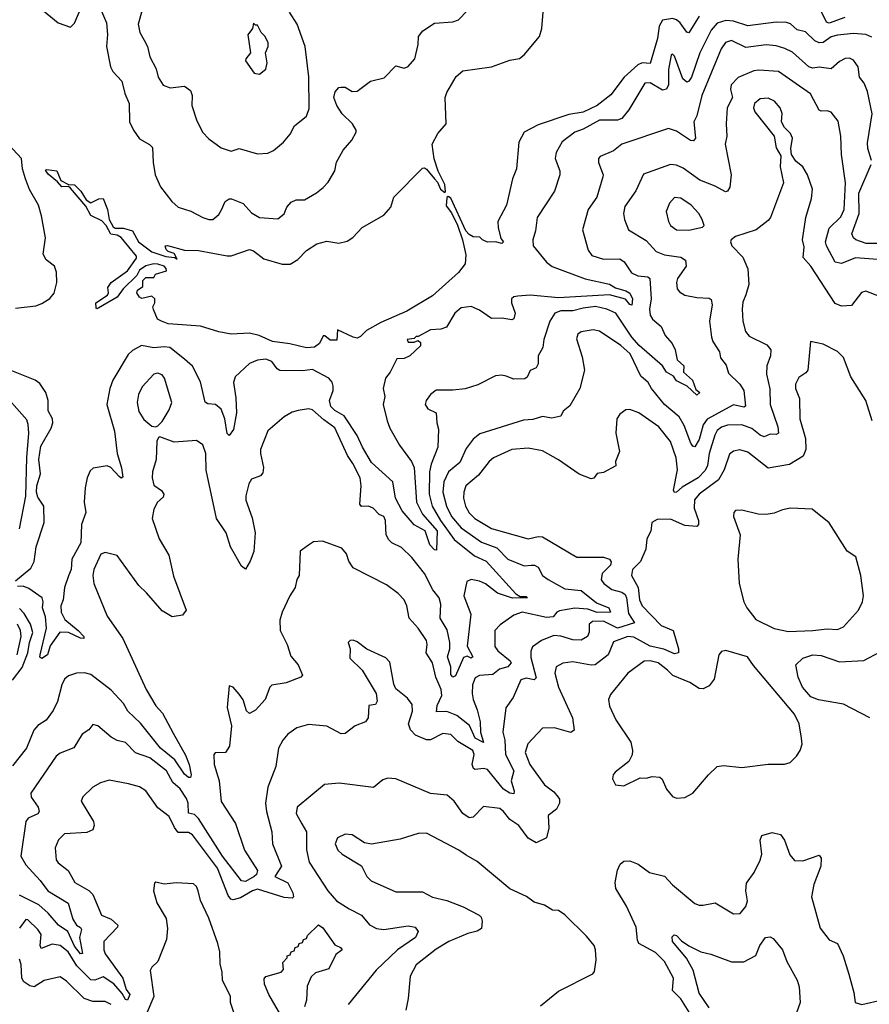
# Model space of a CAD drawing. Extents: x 1493970 to 1595317, y 729910 to 844791.
# Tile 48 of 256: x 1553445 to 1557622, y 757416 to 762258. Entities that reach past the tile are written whole.
import ezdxf

# ---------------------------------------------------------------- set-up
doc = ezdxf.new("R2010")
doc.units = 0

msp = doc.modelspace()

# ---------------------------------------------------------------- linework, layer by layer
at = {"layer": '0CON10XD'}
for points in [[(1554437.3, 761322.7), (1554455, 761364.2), (1554475, 761377.1), (1554486.9, 761376.9), (1554543.2, 761353.2), (1554585, 761308), (1554624.5, 761284.5), (1554715, 761278.8), (1554745, 761303.8), (1554758, 761335), (1554779.7, 761360.3), (1554805, 761372.5), (1554845, 761371.2), (1554905, 761405.8), (1554937.8, 761432.2), (1554961.7, 761458.3), (1554994.3, 761515), (1555002.7, 761557.3), (1555035, 761616.2), (1555077.5, 761665), (1555099.2, 761705), (1555099.2, 761715), (1555081.4, 761745), (1555030.9, 761795), (1555003.8, 761835), (1554990.5, 761875), (1554996.8, 761903.2), (1555015, 761923.8), (1555025, 761926.2), (1555045, 761926.2), (1555080, 761905), (1555105, 761906.2), (1555170, 761955), (1555237.6, 761972.4), (1555295, 762030), (1555335, 762020), (1555355, 762028), (1555388, 762065), (1555404.2, 762135), (1555405.6, 762175), (1555427.3, 762202.7), (1555485, 762240), (1555575, 762247.5), (1555603, 762257), (1555735, 762396.7)], [(1553561.7, 762301.7), (1553635, 762242), (1553695, 762220), (1553715, 762240.8), (1553763.9, 762356.1)], [(1553824.4, 762355), (1553871.9, 762241.9), (1553877.7, 762185), (1553871.3, 762125), (1553891.2, 762025), (1553903.4, 762003.4), (1553947.8, 761955), (1553962.5, 761895), (1553982.9, 761845), (1553984.5, 761755), (1554005, 761714), (1554035, 761672.5), (1554084.3, 761644.3), (1554098.8, 761628.8), (1554101.4, 761555), (1554111.4, 761495), (1554137.5, 761435), (1554193, 761363), (1554225, 761336), (1554286.6, 761316.6), (1554345.7, 761285.7), (1554375, 761275.7), (1554395, 761275.8), (1554425, 761300), (1554437.3, 761322.7)], [(1554064.3, 762364.3), (1554027.5, 762235), (1554035.4, 762195.4), (1554056.8, 762156.8), (1554073.3, 762125), (1554085.7, 762075.7), (1554116.4, 762016.4), (1554125.6, 761975), (1554150.8, 761935), (1554185, 761922.2), (1554255, 761930), (1554285, 761908.8), (1554292.9, 761885), (1554292.2, 761835), (1554313.8, 761765), (1554344.7, 761704.7), (1554375, 761671.4), (1554435, 761628), (1554485, 761611.2), (1554525, 761623.8), (1554615, 761598.6), (1554665, 761600.8), (1554693.8, 761615), (1554742.5, 761655), (1554774.3, 761695), (1554796, 761735), (1554855, 761783.8), (1554868.9, 761821.1), (1554866.2, 761976.2), (1554849.3, 762125), (1554809.8, 762235), (1554772.2, 762295)], [(1556785.3, 762275), (1556735, 762192.2), (1556725, 762195.5), (1556691.7, 762241.7), (1556675, 762256.2), (1556655, 762263), (1556605, 762254.6), (1556589, 762225), (1556580.2, 762165), (1556545, 762041.4), (1556505, 762044.8), (1556485, 762035.6), (1556416.6, 761975), (1556351.9, 761888.1), (1556284, 761836), (1556215, 761803.1), (1556145, 761790.6), (1555995, 761741), (1555924.6, 761705), (1555900, 761655), (1555887.3, 761525), (1555867.9, 761475), (1555839.1, 761345), (1555795.6, 761265), (1555796.9, 761235), (1555811.5, 761181.5), (1555823.3, 761165), (1555815, 761156.7), (1555783.9, 761166.1), (1555745, 761163.3), (1555720, 761175), (1555708, 761188), (1555675, 761189.4), (1555655, 761201.1), (1555639.1, 761219.1), (1555565, 761380), (1555551.1, 761388.9), (1555545.9, 761384.1), (1555541.9, 761341.9), (1555568.1, 761308.1), (1555596.9, 761246.9), (1555622.5, 761175), (1555638.2, 761101.8), (1555635, 761057.5), (1555601.9, 761015), (1555475, 760900), (1555347.8, 760825), (1555220.6, 760769.4), (1555150.6, 760729.4), (1555120.7, 760699.3), (1555105, 760692.5), (1555085, 760696.7), (1555007.5, 760732.5), (1555005, 760682), (1554972.2, 760682.2), (1554945, 760703.3), (1554937, 760703), (1554919.2, 760665), (1554895, 760646.7), (1554855, 760643.4), (1554773.4, 760663.4), (1554688.8, 760675), (1554623.3, 760705), (1554575, 760715.6), (1554485, 760710.8), (1554425, 760722.5), (1554335, 760751.4), (1554175, 760762.5), (1554142.5, 760775), (1554123.3, 760785), (1554103, 760833), (1554100, 760845), (1554110, 760865), (1554110, 760885), (1554095, 760897.5), (1554045, 760886.7), (1554035, 760892.5), (1554022, 760915), (1554025, 760927.5), (1554050, 760945), (1554050, 760975), (1554065, 760990), (1554105, 760990), (1554113, 761007), (1554166.7, 761023.3), (1554166.2, 761035), (1554156.2, 761045), (1554125, 761055.7), (1554105, 761056.9), (1554065, 761046.7), (1554035, 761025.6), (1554020.9, 760999.1), (1553954.4, 760935), (1553925, 760893.1), (1553835, 760840.6), (1553825, 760836.2), (1553821.3, 760841.3), (1553820, 760865), (1553877.6, 760902.4), (1553882.2, 760915), (1553879.4, 760940.6), (1553895, 760965.8), (1553975, 761022.2), (1554020, 761085), (1554020, 761095), (1553945, 761186.5), (1553925, 761198.5), (1553893, 761203), (1553870.9, 761245), (1553849.4, 761269.4), (1553794.7, 761294.7), (1553771.1, 761341.1), (1553695, 761428.6), (1553685, 761437.5), (1553652.2, 761435), (1553630.9, 761460.9), (1553585, 761498.5), (1553573, 761517), (1553578.3, 761521.7), (1553628.5, 761515), (1553647.4, 761467.4), (1553685, 761447.5), (1553715, 761445.4), (1553746.2, 761415), (1553772.6, 761372.6), (1553795, 761357.1), (1553835, 761377.5), (1553855, 761378.8), (1553876.9, 761325), (1553884.7, 761274.7), (1553905, 761238.5), (1553915, 761231.8), (1553955, 761233.2), (1553999.6, 761219.6), (1554030, 761165), (1554095, 761116.9), (1554163.8, 761093.8), (1554208.3, 761088.3), (1554220, 761080), (1554205, 761107.5), (1554175, 761117.5), (1554165, 761127.5), (1554160, 761145), (1554172.3, 761147.7), (1554255, 761123.8), (1554325, 761123.1), (1554465, 761095.7), (1554485, 761097.1), (1554575, 761127.1), (1554595, 761120.5), (1554645, 761081.5), (1554735, 761055.4), (1554775, 761055.3), (1554812.3, 761077.7), (1554855, 761123.3), (1554906.7, 761155), (1554955, 761169.4), (1555015, 761158.2), (1555055, 761169.4), (1555083.3, 761186.7), (1555128.8, 761235), (1555235, 761295.8), (1555269.2, 761335), (1555284.5, 761385.5), (1555425, 761527.5), (1555435, 761530), (1555445, 761523.3), (1555485.4, 761475.4), (1555499.4, 761459.4), (1555514.6, 761425), (1555535, 761408), (1555538, 761412), (1555535, 761448), (1555502.8, 761512.8), (1555483, 761573), (1555473.7, 761646.3), (1555501.2, 761698.8), (1555542.2, 761745), (1555536.8, 761875), (1555545, 761900), (1555591.7, 761978.3), (1555624.6, 762005.4), (1555764.1, 762025.9), (1555855, 762058.1), (1555902.7, 762067.3), (1555925.7, 762084.3), (1556000, 762175), (1556012.5, 762215), (1556018, 762295)], [(1557501.8, 762268.2), (1557425, 762239.8), (1557411.4, 762245), (1557385, 762299.5)], [(1557635, 762171.5), (1557605, 762184.7), (1557545, 762190), (1557465, 762181.6), (1557435, 762173.8), (1557395, 762146.1), (1557375, 762143.8), (1557354.1, 762154.1), (1557308.4, 762198.4), (1557267.5, 762207.5), (1557235, 762237.1), (1557215, 762243.9), (1557165, 762244.7), (1557025, 762227.8), (1556955, 762251.1), (1556916.1, 762253.9), (1556875, 762240.6), (1556844.5, 762205.5), (1556789.6, 762095), (1556747.8, 761975), (1556735, 761955.6), (1556725, 761950.6), (1556705, 761966.5), (1556665, 762078.8), (1556655, 762088), (1556647.3, 762082.7), (1556635, 762012.5), (1556635, 761936.7)], [(1554625, 761990), (1554656.2, 762015), (1554661.2, 762045), (1554653.3, 762095), (1554667.5, 762125), (1554666.4, 762143.6), (1554652.5, 762175), (1554632.5, 762195), (1554615, 762230), (1554605, 762230), (1554595, 762240), (1554590, 762215), (1554567, 762183), (1554580, 762095), (1554556.7, 762065), (1554556, 762055), (1554597.5, 761995), (1554625, 761990)], [(1557632.7, 761565), (1557614.6, 761625), (1557612.7, 761652.7), (1557636.7, 761795), (1557612.5, 761905), (1557596.9, 761945), (1557574.7, 761974.7), (1557567.3, 762025), (1557545, 762057.8), (1557525, 762068.2), (1557503.1, 762066.9), (1557475, 762051.5), (1557435, 762015.6), (1557375.5, 762024.5), (1557345, 762020), (1557325, 762026.4), (1557245, 762098), (1557206.4, 762116.4), (1557165, 762128.9), (1557115, 762134.7), (1557015, 762120.6), (1556945, 762154.7), (1556914.4, 762145.6), (1556893.1, 762115), (1556799.3, 761885), (1556773.5, 761785), (1556760, 761755), (1556768.1, 761675), (1556757.4, 761662.6), (1556743.3, 761663.3), (1556675, 761710), (1556635, 761721.9), (1556404.8, 761645.2), (1556365, 761612.5), (1556298.6, 761585), (1556290.9, 761575), (1556290.4, 761555), (1556314.4, 761495), (1556312.5, 761485), (1556282.5, 761385), (1556240.6, 761325), (1556211.9, 761225), (1556240, 761125), (1556258.8, 761098.8), (1556315, 761079.6), (1556395, 761081.1), (1556416.2, 761066.2), (1556453, 761013), (1556485, 760998), (1556532.6, 760992.6), (1556542.9, 760985), (1556550, 760885), (1556541.3, 760835), (1556545.3, 760805.3), (1556556.9, 760785), (1556598.8, 760748.8), (1556617.8, 760705), (1556653.2, 760665), (1556668, 760635), (1556676.9, 760585), (1556710.8, 760555), (1556708.6, 760525), (1556752.7, 760485), (1556769.3, 760439.3), (1556788.6, 760425), (1556775, 760411.8), (1556726.1, 760456.2), (1556675, 760482.4), (1556658.8, 760505), (1556625.3, 760525), (1556605.3, 760555.3), (1556491.2, 760655), (1556455, 760695.9), (1556376.5, 760815), (1556331.4, 760835), (1556276.6, 760846.6), (1556215, 760839.3), (1556165, 760826), (1556105, 760826.1), (1556075.8, 760814.2), (1556051.2, 760775), (1556022.2, 760685), (1556017.1, 760645), (1555994.5, 760605), (1555994.4, 760565), (1555984.5, 760545.5), (1555955, 760532.5), (1555939.8, 760500.2), (1555927.9, 760492.1), (1555875, 760490.5), (1555836.2, 760505), (1555815, 760510), (1555785, 760506.9), (1555697.6, 760462.4), (1555635, 760441.9), (1555574.3, 760435.7), (1555493.3, 760436.7), (1555465.7, 760415), (1555444.4, 760385), (1555439.4, 760365), (1555451.2, 760345), (1555492, 760325), (1555495.5, 760275.5), (1555504.5, 760245), (1555500.4, 760155), (1555467.8, 760072.2), (1555460.2, 760035), (1555457.7, 759925), (1555473.2, 759865), (1555514.5, 759794.5), (1555581.5, 759701.5), (1555681, 759621), (1555738.9, 759595), (1555885, 759434.4), (1555905, 759422), (1555935, 759422), (1555942, 759415), (1555867.5, 759412.5), (1555795, 759438.3), (1555735, 759484.1), (1555705, 759497.4), (1555665.3, 759504.7), (1555643.5, 759495), (1555629.2, 759425), (1555662.4, 759335), (1555645, 759177.5), (1555673.1, 759125), (1555665, 759119.1), (1555645, 759128.4), (1555627.9, 759122.1), (1555588.2, 759031.8), (1555575, 759025.5), (1555565, 759038.8), (1555564.6, 759075), (1555548.8, 759125), (1555559.8, 759165), (1555560.4, 759195), (1555547.6, 759257.6), (1555513.1, 759315), (1555515.7, 759384.3), (1555507, 759415), (1555476.8, 759455), (1555435.3, 759535), (1555373.2, 759613.2), (1555322.3, 759662.2), (1555274.8, 759684.8), (1555259.4, 759699.4), (1555247.5, 759725), (1555245.3, 759755.3), (1555244.4, 759795), (1555235, 759814.2), (1555212, 759825), (1555183.3, 759855), (1555160, 759865), (1555125, 759864), (1555117.5, 759875), (1555123.8, 759966.2), (1555118.5, 760005), (1555083.8, 760075), (1555056.7, 760115), (1554995, 760251.5), (1554939.8, 760289.8), (1554885, 760338.5), (1554865, 760343.5), (1554814.5, 760335.5), (1554785, 760327.1), (1554745.5, 760304.5), (1554665, 760236.2), (1554630, 760145), (1554628.9, 760125), (1554644.4, 760055), (1554640.9, 760029.1), (1554630, 760015), (1554585, 759999.2), (1554571.9, 759975), (1554557, 759917), (1554557.5, 759895), (1554588.7, 759808.7), (1554603.1, 759735), (1554597, 759643), (1554578.9, 759595), (1554555, 759556.2), (1554535, 759571.4), (1554481.3, 759665), (1554460.3, 759735), (1554412.4, 759805), (1554362.7, 760042.7), (1554361.1, 760125), (1554345, 760167.1), (1554315, 760187.9), (1554205, 760181.1), (1554135, 760206.7), (1554127, 760203), (1554120, 760185), (1554115.6, 760095), (1554097.7, 760035), (1554096.1, 760005), (1554105, 759968.6), (1554141.9, 759941.9), (1554154.4, 759924.4), (1554150.2, 759909.8), (1554123.6, 759885), (1554105, 759850.8), (1554097.3, 759805), (1554130.5, 759705), (1554178.1, 759625), (1554201.8, 759521.8), (1554263.8, 759355), (1554245, 759330), (1554195, 759322), (1554145, 759351.2), (1554069.5, 759439.5), (1554031.1, 759475), (1553925, 759623.1), (1553865, 759637.5), (1553845, 759630), (1553810.5, 759555), (1553804.4, 759525), (1553810, 759485), (1553875.7, 759325), (1553952.5, 759215), (1554067.8, 758965), (1554115, 758884.5), (1554147.5, 758847.5), (1554200.3, 758750.3)], [(1557685, 761077.5), (1557555, 761086.7), (1557485, 761059.6), (1557455, 761065.5), (1557410.9, 761145), (1557407.3, 761165), (1557425, 761232.7), (1557481.6, 761288.4), (1557498.9, 761325), (1557504.3, 761455), (1557484.7, 761594.7), (1557481.5, 761685), (1557468.5, 761758.5), (1557435, 761802.2), (1557415, 761810), (1557385, 761807.1), (1557375, 761812.7), (1557333.4, 761893.4), (1557175, 762002.7), (1557079.8, 762010.2), (1557055, 762006.6), (1556977.1, 761972.9), (1556942.9, 761937.1), (1556940.5, 761915), (1556949, 761875), (1556922.7, 761825), (1556917.8, 761745), (1556921.5, 761685), (1556912.9, 761645), (1556942.8, 761495), (1556935.8, 761434.2), (1556925.6, 761415), (1556915, 761410.9), (1556865, 761438.4), (1556788.7, 761468.7), (1556707.8, 761527.8), (1556675, 761542.7), (1556645, 761545.9), (1556511.8, 761498.2), (1556474, 761416), (1556420.9, 761339.2), (1556414, 761305), (1556418.5, 761275), (1556438.9, 761225), (1556525, 761171.2), (1556575, 761117.1), (1556615, 761101.8), (1556695, 761090.4), (1556717.8, 761075), (1556721.8, 761045), (1556680, 760985), (1556674.6, 760965), (1556677.5, 760935), (1556688.9, 760918.9), (1556715, 760903.8), (1556775, 760892.1), (1556835, 760888.6), (1556845, 760881.2), (1556850, 760855), (1556837.1, 760775), (1556846.4, 760696.4), (1556853.3, 760675), (1556885.4, 760625), (1556890.4, 760595), (1556918.4, 760558.4), (1556929.8, 760519.8), (1556985, 760465.6), (1557004.5, 760435), (1557012.8, 760357.2), (1557005, 760352.5), (1556955, 760363.8), (1556825, 760293.3), (1556804.8, 760265), (1556785, 760194), (1556765, 760158), (1556755, 760160), (1556745, 760176), (1556712.1, 760262.1), (1556688.2, 760305), (1556615.6, 760365.6), (1556551.5, 760445), (1556535, 760474.4), (1556498.2, 760505), (1556446.2, 760615), (1556400, 760655), (1556295.9, 760725.9), (1556265, 760732.3), (1556205, 760722.5), (1556189.1, 760710.9), (1556182.4, 760687.6), (1556210.4, 760600.4)], [(1556635, 761936.7), (1556625, 761915.9), (1556605, 761911), (1556545, 761946.7), (1556518, 761945), (1556440.4, 761815), (1556405, 761772.4), (1556385, 761763.1), (1556295, 761763.6), (1556215, 761719.1), (1556175, 761705.3), (1556112.8, 761657.2), (1556082.7, 761605), (1556077.5, 761575), (1556100.5, 761515), (1556100.5, 761495), (1556074.5, 761415), (1555989.2, 761285), (1555981.2, 761218.8), (1555967.3, 761175), (1555969.6, 761145), (1556035.5, 761065), (1556063.6, 761043.6), (1556225, 760983.9), (1556345, 760957.3), (1556375, 760938.4), (1556424.4, 760925), (1556445, 760912.7), (1556457.9, 760885), (1556455, 760853.5), (1556445, 760857.1), (1556423.9, 760883.9), (1556344.5, 760904.5), (1556095, 760890), (1555955, 760902.9), (1555895, 760898.8), (1555875, 760894.4), (1555863.3, 760885), (1555862.7, 760865), (1555881.9, 760815), (1555875, 760787.1), (1555865, 760781.1), (1555815, 760790.6), (1555765, 760788.1), (1555705, 760828.8), (1555665, 760848), (1555615, 760841.2), (1555584, 760815), (1555544.1, 760745.9), (1555515, 760736), (1555465, 760733.3), (1555405, 760700), (1555395, 760700), (1555385, 760690), (1555350, 760685), (1555355, 760672.5), (1555385, 760672.5), (1555405, 760680), (1555415, 760670), (1555416.1, 760653.9), (1555363.8, 760605), (1555335, 760591.9), (1555299.7, 760590.3), (1555266.7, 760525), (1555243.6, 760495), (1555232.5, 760445), (1555240.4, 760405), (1555231.8, 760365), (1555251.4, 760285), (1555265, 760249.4), (1555312.7, 760165), (1555371.2, 760085), (1555384.7, 760055), (1555396.7, 759885), (1555425.5, 759825.5), (1555497.1, 759745), (1555495, 759650), (1555485, 759650.6), (1555461.6, 759675), (1555439.2, 759745), (1555385, 759774), (1555325, 759842.2), (1555292.8, 759905), (1555279.5, 759985), (1555175, 760079.8), (1555130.8, 760155), (1555105, 760213.9), (1555040.4, 760310.4), (1554995, 760335.6), (1554975.6, 760355), (1554968.6, 760385), (1554986.2, 760435), (1554987, 760455), (1554980.9, 760475), (1554965, 760495.5), (1554885, 760537.1), (1554835, 760530.5), (1554725, 760532.1), (1554710.9, 760540.8), (1554685, 760577.5), (1554655, 760588.2), (1554615, 760583.8), (1554575, 760566.5), (1554505, 760502), (1554496.8, 760473.2), (1554508.2, 760398.2), (1554510.5, 760325), (1554496.6, 760243.4), (1554475, 760213.3), (1554465, 760223.3), (1554453.2, 760295), (1554435, 760342.2), (1554408, 760365), (1554369.5, 760369.5), (1554357, 760377), (1554335, 760477.5), (1554295, 760554.4), (1554255, 760588.5), (1554184, 760645), (1554155, 760648.9), (1554105, 760644.7), (1554044.7, 760655.3), (1553999.1, 760630.8), (1553979.1, 760610.8), (1553903.5, 760485), (1553888.2, 760445), (1553873.3, 760365), (1553912, 760235), (1553925.3, 760125.3), (1553945.6, 760054.4), (1553951.7, 760008.3), (1553945, 760004), (1553935, 760010.8), (1553894.2, 760055), (1553875, 760064.4), (1553806.9, 760053.1), (1553791.2, 760038.8), (1553777.1, 760005), (1553766.8, 759955), (1553762.8, 759885), (1553771, 759835), (1553749.5, 759775), (1553745.7, 759685), (1553701.6, 759605), (1553697.7, 759555), (1553685, 759523.2), (1553665.5, 759465), (1553659.2, 759405), (1553648, 759375), (1553650, 759345), (1553668, 759308), (1553733.1, 759255), (1553760, 759225), (1553760, 759215), (1553745, 759216.2), (1553684.5, 759244.5), (1553643.4, 759246.6), (1553595, 759178.8), (1553581.8, 759135), (1553555, 759116), (1553545, 759122.5), (1553545.6, 759135), (1553577.3, 759265), (1553571.5, 759321.5), (1553557.8, 759365), (1553560.8, 759395), (1553556, 759415), (1553491.1, 759461.1), (1553462.3, 759472.3), (1553435, 759471.1)], [(1557677.5, 760895), (1557605, 760923.1), (1557583.9, 760916.1), (1557535, 760851.5), (1557485, 760848.8), (1557455, 760861.5), (1557335, 761045.8), (1557297.7, 761087.8), (1557301.4, 761141.4), (1557294.5, 761175), (1557310.6, 761285), (1557338.6, 761378.6), (1557343.1, 761425), (1557318.9, 761495), (1557295, 761534), (1557261.2, 761561.2), (1557238.9, 761595), (1557235.6, 761625), (1557244.4, 761675), (1557235, 761698.8), (1557205, 761726.7), (1557190, 761755), (1557194.2, 761795.8), (1557184.6, 761825), (1557156.8, 761856.8), (1557125, 761872), (1557085, 761867.7), (1557058.2, 761845), (1557053.2, 761825), (1557059.6, 761805), (1557154, 761685), (1557165, 761627.5), (1557187.5, 761587.5), (1557184.3, 761534.3), (1557200.8, 761455), (1557135.7, 761285), (1557125, 761270), (1557065.6, 761224.4), (1556965, 761190.8), (1556943.3, 761175), (1556940, 761165), (1556946.7, 761145), (1556999.8, 761089.8), (1557025, 761033.3), (1557029.3, 760955), (1557014.4, 760904.4), (1557000.8, 760869.2), (1556996.4, 760835), (1557000.7, 760775), (1557014.2, 760724.2), (1557031.9, 760701.9), (1557118.2, 760658.2), (1557137.9, 760635), (1557136, 760604), (1557118.9, 760555), (1557117.1, 760515), (1557132.4, 760442.4), (1557135.3, 760365), (1557173.1, 760255), (1557176.1, 760223.9), (1557165, 760218.4), (1557135, 760220.3), (1557105, 760206.7), (1557085, 760214), (1557045, 760247.1), (1556995, 760265.2), (1556925, 760264.2), (1556895, 760254.7), (1556875, 760237.3), (1556862.8, 760215), (1556835.5, 760125), (1556826.6, 760065), (1556815, 760041.4), (1556781.1, 760005), (1556701.7, 759958.3), (1556674.7, 759934.7), (1556665, 759932.7), (1556659.3, 759945), (1556679.8, 760045), (1556673.4, 760103.4)], [(1553425, 760839.5), (1553525, 760851.2), (1553555, 760861.5), (1553593.6, 760886.4), (1553615, 760912.5), (1553627.9, 760965), (1553626.2, 761016.2), (1553617.1, 761045), (1553575, 761077.5), (1553560, 761105), (1553571.7, 761185), (1553552.7, 761292.7), (1553537.1, 761345), (1553493.3, 761423.3), (1553473.6, 761475), (1553459.8, 761525), (1553454.7, 761575), (1553373.1, 761663.1)], [(1557673.2, 761156.8), (1557606.7, 761156.7), (1557555.2, 761175.2), (1557543.8, 761185), (1557536.8, 761205), (1557571.5, 761305), (1557570.9, 761405), (1557631.5, 761545)], [(1556735, 761223.1), (1556802.3, 761237.7), (1556810, 761245), (1556800, 761275), (1556783.5, 761305), (1556746.4, 761345), (1556695, 761380), (1556665, 761382.9), (1556639.4, 761355), (1556624.3, 761315), (1556634.4, 761265), (1556645.6, 761245), (1556674.7, 761224.7), (1556735, 761223.1)], [(1557635.8, 760285), (1557605.8, 760385.8), (1557531.7, 760501.7), (1557495, 760596.7), (1557466.3, 760626.3), (1557395, 760662.5), (1557332.5, 760675), (1557320, 760535), (1557309.3, 760520.7), (1557275, 760498), (1557258.5, 760465), (1557259.1, 760445), (1557279.1, 760395), (1557281.3, 760295), (1557307.7, 760197.7), (1557310.4, 760145), (1557297.7, 760112.3), (1557229.8, 760070.2), (1557125, 760052.7), (1557025, 760131.1), (1556985, 760142.1), (1556955, 760136.5), (1556935, 760120.8), (1556908.4, 760045), (1556881.5, 759995), (1556785, 759924.5), (1556762.8, 759897.2), (1556760.9, 759855), (1556782.5, 759795), (1556782.5, 759775), (1556775, 759766), (1556715, 759770.5), (1556645, 759802.5), (1556579.1, 759800.9), (1556553.8, 759785), (1556547.3, 759742.7), (1556528, 759705), (1556524.2, 759655), (1556496.5, 759593.5), (1556458.5, 759555), (1556452.8, 759525), (1556485.9, 759465.9), (1556493.1, 759405), (1556506.1, 759376.1), (1556599.3, 759279.3), (1556657.5, 759255), (1556683.8, 759165), (1556684.3, 759145), (1556665, 759140), (1556611.9, 759161.9), (1556545, 759177), (1556465, 759221.6), (1556435, 759224.8), (1556365, 759197.9), (1556338.5, 759135), (1556275.2, 759084.8), (1556255, 759083.1), (1556165, 759100.6), (1556115, 759093.8), (1556083.1, 759075), (1556075.4, 759045), (1556093.6, 758975), (1556162.2, 758825), (1556172, 758765), (1556155, 758752.9), (1556075, 758776.4), (1556015, 758774.4), (1555943.1, 758696.9), (1555930.9, 758655), (1555953.3, 758595), (1556024.8, 758494.8), (1556070.7, 758460.7), (1556092.5, 758435), (1556099.2, 758425), (1556099.2, 758405), (1556085, 758376), (1556043.1, 758345), (1556047.4, 758282.6), (1556035.8, 758235), (1555985, 758210), (1555945, 758233.3), (1555898.9, 758295), (1555854.8, 758324.8), (1555824.4, 758365), (1555805, 758378.9), (1555725, 758389.2), (1555675, 758336), (1555655, 758333.5), (1555623.5, 758355), (1555581.4, 758415), (1555546.7, 758445), (1555465, 758453.5), (1555295, 758524.5), (1555255, 758527.5), (1555230.6, 758519.4), (1555185, 758482), (1555015.6, 758504.4), (1554943.6, 758496.4), (1554810, 758385), (1554804.5, 758355), (1554833.1, 758303.1), (1554855.5, 758265), (1554854.7, 758175.3), (1554869.2, 758115), (1554959.6, 757975), (1555003.6, 757925), (1555064.3, 757885), (1555125, 757855.4), (1555165, 757806.9), (1555198.8, 757788.8), (1555235, 757784.7), (1555355, 757802.7), (1555390, 757795), (1555404.2, 757775), (1555391.1, 757745), (1555301.9, 757685), (1555197.7, 757585), (1555059.4, 757415)], [(1556210.4, 760600.4), (1556222.2, 760535), (1556198.6, 760445), (1556150.7, 760359.3), (1556117.6, 760332.4), (1556105, 760308.8), (1556061.7, 760298.3), (1556015, 760307.3), (1555967.8, 760292.2), (1555921.9, 760288.1), (1555708.1, 760221.9), (1555675.3, 760194.7), (1555640, 760150), (1555609.2, 760080.8), (1555552.9, 760035), (1555531.1, 759985), (1555525.6, 759935), (1555544, 759865), (1555568.4, 759815), (1555615, 759758.8), (1555715, 759688.3), (1555790.3, 759660.3), (1555845.7, 759605), (1555925, 759572), (1555960, 759575), (1555975.9, 759575.9), (1555995, 759565.5), (1556016.2, 759525), (1556042.7, 759505), (1556125, 759459.5), (1556205, 759451.5), (1556280.5, 759390.5), (1556341.9, 759365), (1556350.6, 759345), (1556285, 759342.2), (1556238.6, 759358.6), (1556175, 759364.3), (1556098.3, 759351.7), (1556085.6, 759345), (1556067.8, 759322.2), (1556035, 759318.3), (1555915, 759343.9), (1555875, 759329.5), (1555807.7, 759282.3), (1555781.4, 759255), (1555781.2, 759175), (1555795.4, 759155), (1555856.8, 759105), (1555861.8, 759095), (1555845, 759075.8), (1555804.5, 759065), (1555771.5, 759038.5), (1555705, 759033.8), (1555685, 759021.9), (1555672.2, 758987.8), (1555670, 758945), (1555674.5, 758914.5), (1555694.5, 758864.5), (1555709.5, 758805), (1555710.2, 758755), (1555725, 758703.5), (1555685, 758724.4), (1555656.9, 758786.9), (1555595, 758836.7), (1555545, 758856), (1555494.6, 758854.6), (1555497.2, 758885), (1555520.5, 758935), (1555518.1, 758965), (1555491.3, 759025), (1555474.1, 759095), (1555442.9, 759145), (1555448.9, 759185), (1555444.7, 759205), (1555405, 759265.5), (1555360.6, 759315), (1555349.1, 759375), (1555335.8, 759405.8), (1555306.4, 759436.4), (1555248.5, 759478.5), (1555085, 759561.9), (1555063.1, 759595), (1555052, 759632), (1555029.2, 759659.2), (1554933.6, 759693.6), (1554889.5, 759690.5), (1554865.8, 759674.2), (1554823.8, 759645), (1554818.9, 759525), (1554808.1, 759505), (1554800, 759465), (1554773.5, 759425), (1554735.5, 759345), (1554724.7, 759305.3), (1554726.1, 759255), (1554760.4, 759185), (1554778.2, 759128.2), (1554814, 759085), (1554835.8, 759034.2), (1554827.5, 759025), (1554755, 758997.8), (1554685, 758986), (1554674.3, 758975), (1554652.5, 758915), (1554605, 758862.5), (1554575, 758846), (1554559.7, 758859.7), (1554543.6, 758913.6), (1554525, 758942), (1554495, 758976), (1554475, 758982.5), (1554465.6, 758875.6), (1554486.9, 758785), (1554477.5, 758685), (1554457.5, 758655), (1554407, 758653), (1554400, 758645), (1554401.1, 758595), (1554426.8, 758515), (1554435, 758414.3), (1554506, 758306), (1554551.1, 758175), (1554614.5, 758075), (1554609.8, 758055), (1554598.3, 758045), (1554555, 758021), (1554535, 758023.2), (1554442.7, 758145), (1554325, 758330.5), (1554305, 758349.1), (1554275, 758356.7), (1554274.4, 758405), (1554265, 758428.9), (1554235, 758475.3), (1554197.5, 758507.5), (1554166.7, 758565), (1554085, 758628.4), (1554015, 758652.1), (1553965, 758702.9), (1553925, 758713.5), (1553895, 758729.5), (1553830, 758785), (1553805, 758792.5), (1553785, 758766.7), (1553752.5, 758745), (1553711.8, 758678.2), (1553645, 758651.5), (1553625, 758636.9), (1553500, 758455), (1553501.1, 758435), (1553535.6, 758385), (1553541.9, 758365), (1553535, 758353.5), (1553487.8, 758332.2), (1553475.3, 758314.7), (1553451.1, 758145), (1553475, 758101.7), (1553546.7, 758025), (1553584.2, 757975), (1553683.7, 757913.7), (1553706.1, 757835), (1553725, 757806), (1553744.7, 757794.7), (1553749.4, 757785), (1553739.5, 757745), (1553753.3, 757666.7), (1553745, 757664), (1553715, 757702), (1553681.4, 757775), (1553636.3, 757806.3), (1553585.6, 757865), (1553538.8, 757905), (1553443.7, 757953.7)], [(1553425, 759498.6), (1553499.8, 759560.3), (1553516.9, 759593.1), (1553526.2, 759665), (1553565.9, 759785), (1553564.1, 759865), (1553535, 759909.6), (1553527.6, 759935), (1553530.2, 759965), (1553547.7, 760025), (1553539.4, 760095), (1553548.9, 760161.1), (1553600.4, 760249.6), (1553608.6, 760275), (1553606.7, 760295), (1553585.5, 760335), (1553585.6, 760385), (1553574.5, 760424.5), (1553545, 760469.6), (1553520.8, 760485), (1553365, 760546.8)], [(1554115, 760256.2), (1554125, 760261.2), (1554145, 760282), (1554180.5, 760339.5), (1554192.5, 760375), (1554157.3, 760495), (1554145, 760511.5), (1554125, 760519.6), (1554105, 760514.4), (1554048.1, 760451.9), (1554028.8, 760415), (1554022.2, 760375), (1554030.9, 760330.8), (1554055, 760291.4), (1554095, 760258.8), (1554115, 760256.2)], [(1553443.6, 759755), (1553475.2, 759915), (1553479.8, 760105), (1553490.6, 760225), (1553487.8, 760267.8), (1553479.8, 760289.8), (1553342.7, 760445)], [(1556673.4, 760103.4), (1556644.2, 760184.2), (1556586.7, 760255), (1556489.2, 760325), (1556445, 760341.1), (1556425, 760340), (1556395, 760318), (1556381.5, 760295), (1556376.1, 760225), (1556393.3, 760135), (1556373.8, 760085), (1556376.1, 760063.9), (1556315, 760032), (1556284.3, 760025.7), (1556267.3, 760002.7), (1556255, 760000.8), (1556195, 760023.3), (1556094, 760094), (1556015, 760137.9), (1555945, 760151.6), (1555865, 760144), (1555775, 760103.6), (1555752.7, 760085), (1555701.7, 760018.3), (1555638.8, 759965), (1555628.2, 759935), (1555627.6, 759905), (1555637.2, 759865), (1555655, 759832.9), (1555682.3, 759805), (1555765, 759755.2), (1555944.6, 759705.4), (1555995, 759716.2), (1556015, 759714.5), (1556184.5, 759614.5), (1556315.7, 759615.7), (1556345.6, 759605), (1556352.6, 759592.6), (1556349.5, 759575), (1556308.2, 759535), (1556304.1, 759504.1), (1556316.7, 759485), (1556355.6, 759455.6), (1556405, 759443.2), (1556421.4, 759431.4), (1556428.8, 759415), (1556437.7, 759337.7), (1556468.4, 759291.6), (1556385, 759266.4), (1556315, 759300), (1556261, 759299), (1556245.5, 759285), (1556244.6, 759245.4), (1556236.9, 759225), (1556205, 759207.5), (1556165, 759208.5), (1556105, 759225.9), (1556070.9, 759229.1), (1556010, 759205), (1555966.2, 759173.8), (1555957.7, 759152.3), (1555958, 759122), (1555985, 759022.2), (1555975, 759011.9), (1555935, 759020.2), (1555908.7, 759011.3), (1555872.1, 758925), (1555835.4, 758874.6), (1555820, 758755), (1555829.6, 758715), (1555833.9, 758645), (1555874.6, 758565), (1555861.6, 758515), (1555876.1, 758465), (1555875, 758450.8), (1555855, 758455.3), (1555824.3, 758475), (1555745, 758570.7), (1555725, 758576.2), (1555685, 758571.5), (1555676.4, 758576.4), (1555670.4, 758595), (1555679.4, 758645), (1555673.2, 758665), (1555599.2, 758709.2), (1555565, 758743.1), (1555525, 758747.5), (1555465, 758717.5), (1555445, 758716.6), (1555390.4, 758740.4), (1555366.1, 758766.1), (1555356.2, 758795), (1555377.1, 758857.1), (1555375, 758890), (1555351.7, 758921.7), (1555295, 758967.5), (1555285, 758990), (1555265, 759098.8), (1555245, 759120), (1555151.8, 759161.8), (1555105, 759198.8), (1555085, 759206.7), (1555070, 759205), (1555060, 759195), (1555070, 759165), (1555068.3, 759118.3), (1555128.8, 759058.8), (1555197.5, 758945), (1555203, 758907), (1555195, 758890), (1555162.5, 758885), (1555157.8, 758825), (1555145.4, 758804.6), (1555094.6, 758785.4), (1555045, 758747.1), (1555025, 758746.9), (1554955, 758783.3), (1554865, 758791.8), (1554808, 758775), (1554763.1, 758745), (1554738.2, 758715), (1554717.7, 758675), (1554704.6, 758585), (1554665.3, 758484.7), (1554654.3, 758405), (1554658.9, 758365), (1554685.5, 758265), (1554687.5, 758205), (1554732.5, 758095), (1554699.2, 758045), (1554764.1, 758014.1), (1554788.9, 757965), (1554791.2, 757945), (1554785, 757938.8), (1554745, 757941.2), (1554615, 757982.9), (1554590, 757975), (1554530.1, 757939.9), (1554495, 757930), (1554484, 757934), (1554471, 757951), (1554418.5, 758085), (1554295, 758249.2), (1554275, 758260.4), (1554225, 758260.9), (1554206.6, 758285), (1554179.9, 758339.9), (1554125, 758383.1), (1554065.8, 758465.8), (1554035, 758486.2), (1553980.3, 758499.7), (1553885, 758518.1), (1553843.3, 758505), (1553805, 758483.8), (1553755, 758436.2), (1553747.5, 758415), (1553807.5, 758315), (1553811.8, 758295), (1553805.6, 758275), (1553775, 758261.1), (1553665.6, 758254.4), (1553636, 758225), (1553619.2, 758185), (1553623.9, 758126.1), (1553635, 758111.2), (1553684, 758075), (1553716, 758015), (1553785, 757975.6), (1553805, 757955.8), (1553846.9, 757855), (1553895, 757834.5), (1553927.1, 757805), (1553925.7, 757795), (1553858.5, 757725), (1553859.6, 757685), (1553866.2, 757665), (1553951.7, 757545), (1553969.6, 757489.6), (1553987.3, 757465), (1553975, 757436.1), (1553965, 757440.8), (1553949.3, 757469.2), (1553907.5, 757517.5), (1553855, 757551.4), (1553815, 757535.3), (1553795, 757535.9), (1553726.2, 757606.2), (1553682.9, 757675), (1553645, 757704.8), (1553605, 757712), (1553551.4, 757691.4), (1553546.8, 757705), (1553550.4, 757760.4), (1553535.3, 757785), (1553485, 757830.9), (1553475, 757833.3), (1553445, 757791.5)], [(1557225, 759248.8), (1557345, 759254.7), (1557415, 759263.3), (1557465, 759258.5), (1557495, 759272.5), (1557569.2, 759355), (1557588.6, 759395), (1557594.3, 759425), (1557580.8, 759525), (1557556.1, 759616.1), (1557513.3, 759645), (1557424.4, 759784.4), (1557340.9, 759850.9), (1557234.4, 759855.6), (1557195, 759847.5), (1557155, 759830.6), (1557114.3, 759824.3), (1557075, 759825.7), (1556995, 759845.8), (1556965, 759843.8), (1556956.2, 759835), (1556954.3, 759815), (1556987.1, 759725), (1556975.4, 759604.6), (1556982.3, 759485), (1557005.8, 759395), (1557019.6, 759365), (1557065, 759309.1), (1557154.4, 759264.4), (1557225, 759248.8)], [(1553410.5, 759009.5), (1553458.3, 759071.7), (1553486, 759145), (1553493.4, 759195), (1553510, 759245), (1553498.5, 759285), (1553467.8, 759337.8), (1553445, 759362.9)], [(1553433.3, 759135), (1553452.5, 759225), (1553449.7, 759255), (1553434.8, 759285)], [(1556675, 758429.4), (1556715, 758433.1), (1556755.4, 758454.6), (1556832, 758545), (1556875, 758585.6), (1556905, 758590.6), (1556995, 758580), (1557125, 758597.3), (1557205, 758597.5), (1557232.5, 758605), (1557265, 758636.2), (1557282.9, 758665), (1557292.5, 758695), (1557289.4, 758725), (1557278, 758795), (1557255, 758843.3), (1557052.8, 759082.8), (1557023.3, 759125), (1556916.1, 759156.1), (1556895, 759151.2), (1556882.9, 759135), (1556859.2, 759015), (1556835, 758981.8), (1556805, 758966.9), (1556785, 758969.4), (1556739.1, 758999.1), (1556656.7, 759033.3), (1556629.3, 759059.3), (1556584.3, 759095), (1556545, 759105.3), (1556515, 759102.9), (1556435.8, 759044.2), (1556349.8, 758940.2), (1556340.8, 758915), (1556345, 758882), (1556375.9, 758815), (1556449.6, 758705), (1556458.5, 758665), (1556456.4, 758643.6), (1556440, 758610), (1556372, 758558), (1556362.5, 758545), (1556359.2, 758525), (1556375, 758496.2), (1556415, 758490), (1556495, 758530), (1556525, 758528.8), (1556555, 758536.2), (1556592.5, 758532.5), (1556603.3, 758523.3), (1556624.6, 758474.6), (1556655, 758437.5), (1556675, 758429.4)], [(1557624.5, 758824.5), (1557495, 758891.4), (1557372.9, 758912.9), (1557335, 758928.4), (1557293.9, 758975), (1557273.1, 759025), (1557261.5, 759085), (1557295, 759119.1), (1557345, 759134.6), (1557385, 759130.9), (1557475, 759100.4), (1557595, 759106.8), (1557675, 759149.4)], [(1554200.3, 758750.3), (1554261.2, 758641.2), (1554278.1, 758595), (1554288.5, 758545), (1554285, 758531.2), (1554275, 758531.8), (1554255, 758548.2), (1554207.9, 758617.9), (1554137.9, 758675), (1554038.7, 758798.7), (1553977.7, 758857.7), (1553956.2, 758895), (1553895, 758960.8), (1553795, 759038), (1553764.6, 759045.4), (1553725, 759044.5), (1553685, 759031.1), (1553665, 759014.4), (1553652.1, 758987.9), (1553630.5, 758905), (1553609.2, 758860.8), (1553575.8, 758814.2), (1553535, 758786.6), (1553515.3, 758765), (1553479.2, 758675), (1553410.8, 758589.2)], [(1556005, 757409.5), (1556095, 757481.4), (1556263, 757567), (1556271.7, 757578.3), (1556280, 757635), (1556276.2, 757685), (1556268.8, 757705), (1556231.7, 757751.7), (1556125, 757856.7), (1556095, 757877.5), (1556065, 757880), (1556025, 757904), (1555975, 757918.8), (1555936.8, 757946.8), (1555855, 757984.2), (1555695, 758118.6), (1555639.8, 758149.8), (1555605, 758174.5), (1555445, 758258.2), (1555405, 758255.6), (1555315, 758227.8), (1555175, 758204.5), (1555141.1, 758211.1), (1555079.1, 758249.1), (1555045, 758253.5), (1555007.5, 758235), (1554995.7, 758205), (1555008.6, 758175), (1555030.8, 758155), (1555125, 758098), (1555151.2, 758045), (1555173.2, 758023.2), (1555295, 757970), (1555425, 757968.8), (1555475, 757942.7), (1555545, 757926.9), (1555625.8, 757895.8), (1555704.3, 757854.3), (1555714.2, 757844.2), (1555719.2, 757825), (1555715, 757788.8), (1555695, 757775.6), (1555648, 757765), (1555555, 757725.4), (1555492.7, 757687.2), (1555395, 757610.6), (1555364.5, 757555), (1555355.6, 757445), (1555343.2, 757386.8)], [(1556744.4, 757364.4), (1556695, 757443.3), (1556654.6, 757485), (1556660, 757545), (1556615, 757626.7), (1556571.7, 757671.7), (1556488.5, 757715), (1556481.8, 757731.8), (1556475.7, 757795), (1556429.1, 757899.1), (1556375.5, 757985), (1556372.3, 758015), (1556383.8, 758076.2), (1556397.5, 758105), (1556415, 758120), (1556445, 758121.1), (1556486.2, 758106.2), (1556541.2, 758065), (1556615, 758046.9), (1556655, 758004.3), (1556765, 757912.5), (1556785, 757904.3), (1556805, 757904.3), (1556865, 757915.8), (1556955, 757860.8), (1556986.9, 757863.1), (1557015, 757897.5), (1557022.9, 757925), (1557014.4, 757975), (1557018, 758012), (1557056.8, 758065), (1557086.1, 758125), (1557093.8, 758155), (1557086.4, 758223.6), (1557094, 758246), (1557145, 758260.9), (1557185, 758251.4), (1557205, 758223.8), (1557230.7, 758150.7), (1557255, 758124.2), (1557295, 758121.9), (1557375, 758150), (1557385.5, 758135.5), (1557384.5, 758095), (1557348.9, 758005), (1557338.1, 757945), (1557381.1, 757791.1), (1557425, 757733.8), (1557466.2, 757715), (1557494.3, 757654.3), (1557521.4, 757565), (1557546.7, 757475), (1557553.3, 757425), (1557585, 757415.8), (1557685, 757438)], [(1554517.5, 757315), (1554481.9, 757425), (1554482, 757455), (1554442.5, 757535), (1554441.4, 757575), (1554430.5, 757615), (1554430, 757675), (1554419.2, 757715), (1554375, 757840), (1554335, 757927.5), (1554322.5, 757975), (1554313.8, 757995), (1554299.2, 758009.2), (1554215, 758014), (1554155, 758006.7), (1554115, 758017.5), (1554108.3, 758011.7), (1554103.3, 757975), (1554118.8, 757915), (1554165, 757837.5), (1554171.7, 757788.3), (1554167.1, 757735), (1554125, 757626.7), (1554095, 757598.8), (1554087, 757583), (1554104.5, 757455), (1554072.2, 757377.8)], [(1554735, 757351.2), (1554670.4, 757465), (1554649.6, 757515), (1554647.9, 757542.1), (1554655, 757553.8), (1554730, 757575), (1554741.7, 757588.3), (1554738.3, 757621.7), (1554760, 757645), (1554760, 757655), (1554775, 757660), (1554780, 757675), (1554795, 757680), (1554800, 757695), (1554815, 757700), (1554820, 757715), (1554835, 757720), (1554840, 757735), (1554855, 757740), (1554860, 757755), (1554915, 757807.5), (1554935, 757792.5), (1554995, 757708.8), (1555022.5, 757695), (1555030, 757685), (1554999.3, 757660.7), (1554965, 757590.8), (1554898.9, 757571.1), (1554877.8, 757552.2), (1554858.5, 757505), (1554855, 757437.5), (1554845, 757403.3)], [(1556835, 757398.7), (1556785, 757470.6), (1556756.2, 757585), (1556723.7, 757643.7), (1556655, 757724.5), (1556652.2, 757747.8), (1556662.7, 757757.3), (1556675, 757754.5), (1556698.8, 757728.8), (1556734.6, 757704.6), (1556794.5, 757674.5), (1556843.3, 757663.3), (1556945, 757624.6), (1557005, 757625.4), (1557064.2, 757655.8), (1557084.4, 757705), (1557111.2, 757745), (1557135, 757747.5), (1557149.7, 757739.7), (1557195.6, 757685), (1557217.3, 757627.3), (1557267.5, 757535), (1557277.6, 757502.4), (1557282.5, 757425), (1557263.6, 757375)], [(1553895, 757415.4), (1553865, 757430), (1553805, 757429.5), (1553763.1, 757445), (1553675, 757530), (1553645, 757551.4), (1553565, 757533.1), (1553516.9, 757503.1), (1553495, 757507.1), (1553466.5, 757526.5), (1553455.5, 757545), (1553452.4, 757612.4), (1553445, 757638)]]:
    msp.add_lwpolyline(points, dxfattribs=at)

doc.saveas('drawing.dxf')
